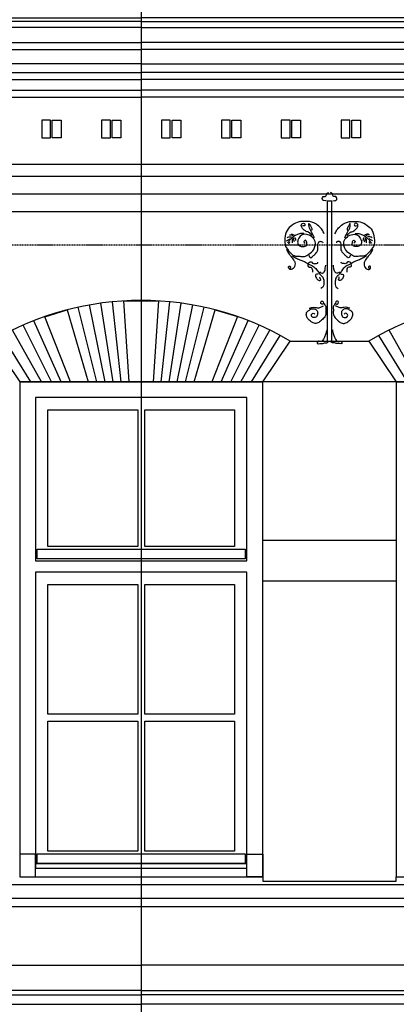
# Model space of a CAD drawing. Extents: x 0 to 286551, y -50 to 581131.
# Tile 45 of 207: x 94388 to 96526, y 560995 to 566581. Entities that reach past the tile are written whole.
import ezdxf

# ---------------------------------------------------------------- set-up
doc = ezdxf.new("R2010")
doc.units = 0
doc.header["$MEASUREMENT"] = 0
doc.linetypes.add('HIDDEN', pattern=[9.525, 6.35, -3.175])
for name, color, linetype in [('0.09', 7, 'CONTINUOUS'), ('0.13', 5, 'CONTINUOUS'), ('0.18', 1, 'CONTINUOUS'), ('0.25', 2, 'CONTINUOUS'), ('0.25 GRIJS', 252, 'CONTINUOUS')]:
    doc.layers.add(name, color=color, linetype=linetype)
doc.layers.add('HULPLIJNEN', color=252, linetype='CONTINUOUS', plot=False)

msp = doc.modelspace()

# ---------------------------------------------------------------- linework, layer by layer
at = {"layer": '0.09'}
msp.add_lwpolyline([(96161.1, 565551.6), (96133.7, 565551.6), (96133.7, 564757.2), (96161.1, 564757.2)], close=True, dxfattribs=at)
for points, knots in [([(96128.9, 565554.9), (96124.3, 565554.4), (96117.8, 565553.7), (96107.9, 565557.1), (96105, 565567), (96109.1, 565578.6), (96117.6, 565577.4), (96124.3, 565576.5), (96131.2, 565584.7), (96131.2, 565597.2), (96139.5, 565599.3), (96142.6, 565600)], [0, 0, 0, 0, 13.707005, 19.847006, 29.281051, 41.897557, 47.5414, 53.185654, 61.165989, 75.984551, 84.667914, 84.667914, 84.667914, 84.667914]), ([(96165.9, 565554.9), (96170.5, 565554.4), (96177.1, 565553.7), (96187, 565557.1), (96189.9, 565567), (96185.7, 565578.6), (96177.2, 565577.4), (96170.5, 565576.5), (96163.6, 565584.7), (96163.6, 565597.2), (96155.3, 565599.3), (96152.2, 565600)], [0, 0, 0, 0, 13.707005, 19.847006, 29.281051, 41.897557, 47.5414, 53.185654, 61.165989, 75.984551, 84.667914, 84.667914, 84.667914, 84.667914]), ([(96116.8, 565366.4), (96113.4, 565374.3), (96106.4, 565391), (96084.8, 565411.4), (96054.9, 565434.5), (96013.9, 565438), (95970.7, 565435.4), (95933.9, 565417.2), (95901.5, 565386.2), (95891.8, 565342), (95892, 565294.7), (95920.2, 565265.5), (95944.2, 565237.4), (95976.5, 565240.8), (96005.7, 565234), (96033.1, 565252.8), (96062.3, 565275.6), (96072.6, 565320.2), (96047.7, 565351.4), (96017.9, 565366.1), (95983.7, 565361.7), (95970, 565337.2), (95963.1, 565314.3), (95976.9, 565295.2), (95997, 565293.9), (96021.2, 565297.5), (96018.6, 565316.3), (96012.4, 565335.5), (95997.5, 565321), (96005.7, 565316.4), (96009.8, 565314.1)], [0, 0, 0, 0, 25.446533, 53.624971, 88.035911, 136.50582, 171.959465, 217.276538, 256.718654, 301.735856, 349.744584, 389.577094, 421.057127, 453.113084, 480.457483, 507.441725, 546.88449, 591.972888, 625.444201, 658.586774, 689.271775, 717.055328, 737.820327, 757.400227, 777.05113, 798.649325, 814.580094, 829.41846, 840.685506, 851.952553, 851.952553, 851.952553, 851.952553]), ([(96178.1, 565366.4), (96181.4, 565374.3), (96188.4, 565391), (96210, 565411.4), (96239.9, 565434.5), (96280.9, 565438), (96324.1, 565435.4), (96360.9, 565417.2), (96393.3, 565386.2), (96403, 565342), (96402.8, 565294.7), (96374.6, 565265.5), (96350.6, 565237.4), (96318.3, 565240.8), (96289.1, 565234), (96261.7, 565252.8), (96232.6, 565275.6), (96222.3, 565320.2), (96247.2, 565351.4), (96276.9, 565366.1), (96311.1, 565361.7), (96324.8, 565337.2), (96331.8, 565314.3), (96317.9, 565295.2), (96297.8, 565293.9), (96273.6, 565297.5), (96276.2, 565316.3), (96282.4, 565335.5), (96297.3, 565321), (96289.1, 565316.4), (96285.1, 565314.1)], [0, 0, 0, 0, 25.446533, 53.624971, 88.035911, 136.50582, 171.959465, 217.276538, 256.718654, 301.735856, 349.744584, 389.577094, 421.057127, 453.113084, 480.457483, 507.441725, 546.88449, 591.972888, 625.444201, 658.586774, 689.271775, 717.055328, 737.820327, 757.400227, 777.05113, 798.649325, 814.580094, 829.41846, 840.685506, 851.952553, 851.952553, 851.952553, 851.952553]), ([(96046.6, 565357.4), (96041.9, 565363.9), (96032.6, 565376.6), (96010.6, 565380.1), (95996.4, 565393.1), (95987.2, 565405.6), (95986, 565419), (95993.6, 565426.6), (96005.8, 565427.7), (96007.9, 565417.9), (96005.7, 565410.2), (95998.6, 565411.2), (95995.2, 565412.9), (95993.4, 565413.8)], [0, 0, 0, 0, 23.377311, 45.086203, 62.840092, 79.844025, 91.127857, 99.107996, 110.396094, 118.811013, 124.949479, 130.593322, 136.733592, 136.733592, 136.733592, 136.733592]), ([(96061.2, 565343.7), (96055.3, 565356.6), (96046.7, 565375.2), (96031.6, 565398.8), (96030.9, 565411.7), (96029.4, 565431.9), (96039.1, 565407.8), (96046.6, 565400.7), (96048, 565389.7), (96045.2, 565386.6), (96044.2, 565385.6)], [0, 0, 0, 0, 43.256587, 62.365192, 79.462501, 88.32835, 104.226152, 120.823716, 128.883477, 132.914079, 132.914079, 132.914079, 132.914079]), ([(96233.7, 565343.7), (96239.6, 565356.6), (96248.1, 565375.2), (96263.3, 565398.8), (96264, 565411.7), (96265.4, 565431.9), (96255.7, 565407.8), (96248.2, 565400.7), (96246.9, 565389.7), (96249.7, 565386.6), (96250.6, 565385.6)], [0, 0, 0, 0, 43.256587, 62.365192, 79.462501, 88.32835, 104.226152, 120.823716, 128.883477, 132.914079, 132.914079, 132.914079, 132.914079]), ([(96248.2, 565357.4), (96253, 565363.9), (96262.2, 565376.6), (96284.3, 565380.1), (96298.5, 565393.1), (96307.6, 565405.6), (96308.8, 565419), (96301.2, 565426.6), (96289.1, 565427.7), (96287, 565417.9), (96289.1, 565410.2), (96296.2, 565411.2), (96299.6, 565412.9), (96301.4, 565413.8)], [0, 0, 0, 0, 23.377311, 45.086203, 62.840092, 79.844025, 91.127857, 99.107996, 110.396094, 118.811013, 124.949479, 130.593322, 136.733592, 136.733592, 136.733592, 136.733592]), ([(95903.1, 565326), (95907.5, 565329.2), (95913.6, 565333.7), (95920.6, 565336.5), (95922.5, 565337.2)], [0, 0, 0, 0, 16.324376, 22.464755, 22.464755, 22.464755, 22.464755]), ([(95906.4, 565342.9), (95909.7, 565345.5), (95917, 565351.3), (95926.3, 565350), (95931.3, 565349.3)], [0, 0, 0, 0, 12.306101, 26.819545, 26.819545, 26.819545, 26.819545]), ([(96001.5, 565368.7), (95996.9, 565368.9), (95984.5, 565369.4), (95966.5, 565363.9), (95946.6, 565355.4), (95933, 565341.8), (95918.4, 565328.7), (95912.2, 565318.2), (95908.8, 565312.3)], [0, 0, 0, 0, 13.707005, 36.977463, 55.729806, 78.026932, 93.9875, 114.331969, 114.331969, 114.331969, 114.331969]), ([(95920.1, 565359.8), (95924, 565360.3), (95931.1, 565361.3), (95936.8, 565357), (95939.4, 565355)], [0, 0, 0, 0, 11.288097, 20.689791, 20.689791, 20.689791, 20.689791]), ([(95928.9, 565366.3), (95932.5, 565365.4), (95939.6, 565363.8), (95945.4, 565359.5), (95948.3, 565357.4)], [0, 0, 0, 0, 10.966221, 21.477747, 21.477747, 21.477747, 21.477747]), ([(95937, 565314.7), (95937, 565320.3), (95937, 565327.8), (95937, 565335.4), (95937, 565337.2)], [0, 0, 0, 0, 16.925332, 22.567387, 22.567387, 22.567387, 22.567387]), ([(95956.3, 565329.2), (95955.8, 565333), (95954.9, 565338.9), (95952.4, 565344.3), (95951.5, 565346.1)], [0, 0, 0, 0, 11.539919, 17.678385, 17.678385, 17.678385, 17.678385]), ([(96029.7, 565244.6), (96030.5, 565241.8), (96032.1, 565235.9), (96042.6, 565227.4), (96054, 565241.7), (96068.7, 565252.8), (96083.9, 565274.4), (96080.5, 565297.2), (96082.2, 565314), (96089.5, 565324.5), (96098.5, 565323.3), (96106.8, 565323), (96108.2, 565317.6), (96108.7, 565315.5)], [0, 0, 0, 0, 8.681164, 18.521774, 32.391918, 52.350883, 78.75484, 104.558626, 118.472046, 130.455836, 136.099679, 145.292566, 151.431032, 151.431032, 151.431032, 151.431032]), ([(96265.1, 565244.6), (96264.4, 565241.8), (96262.7, 565235.9), (96252.3, 565227.4), (96240.8, 565241.7), (96226.2, 565252.8), (96210.9, 565274.4), (96214.3, 565297.2), (96212.6, 565314), (96205.4, 565324.5), (96196.3, 565323.3), (96188, 565323), (96186.7, 565317.6), (96186.1, 565315.5)], [0, 0, 0, 0, 8.681164, 18.521774, 32.391918, 52.350883, 78.75484, 104.558626, 118.472046, 130.455836, 136.099679, 145.292566, 151.431032, 151.431032, 151.431032, 151.431032]), ([(96293.3, 565368.7), (96297.9, 565368.9), (96310.3, 565369.4), (96328.3, 565363.9), (96348.3, 565355.4), (96361.8, 565341.8), (96376.4, 565328.7), (96382.6, 565318.2), (96386.1, 565312.3)], [0, 0, 0, 0, 13.707005, 36.977463, 55.729806, 78.026932, 93.9875, 114.331969, 114.331969, 114.331969, 114.331969]), ([(96338.5, 565329.2), (96339.1, 565333), (96339.9, 565338.9), (96342.4, 565344.3), (96343.3, 565346.1)], [0, 0, 0, 0, 11.539919, 17.678385, 17.678385, 17.678385, 17.678385]), ([(96365.9, 565366.3), (96362.3, 565365.4), (96355.2, 565363.8), (96349.4, 565359.5), (96346.5, 565357.4)], [0, 0, 0, 0, 10.966221, 21.477747, 21.477747, 21.477747, 21.477747]), ([(96374.8, 565359.8), (96370.9, 565360.3), (96363.7, 565361.3), (96358, 565357), (96355.4, 565355)], [0, 0, 0, 0, 11.288097, 20.689791, 20.689791, 20.689791, 20.689791]), ([(96357.8, 565314.7), (96357.8, 565320.3), (96357.8, 565327.8), (96357.8, 565335.4), (96357.8, 565337.2)], [0, 0, 0, 0, 16.925332, 22.567387, 22.567387, 22.567387, 22.567387]), ([(96388.5, 565342.9), (96385.1, 565345.5), (96377.8, 565351.3), (96368.5, 565350), (96363.5, 565349.3)], [0, 0, 0, 0, 12.306101, 26.819545, 26.819545, 26.819545, 26.819545]), ([(96391.7, 565326), (96387.3, 565329.2), (96381.2, 565333.7), (96374.2, 565336.5), (96372.3, 565337.2)], [0, 0, 0, 0, 16.324376, 22.464755, 22.464755, 22.464755, 22.464755]), ([(95903.1, 565278.4), (95906.4, 565270.6), (95912.6, 565256.1), (95929, 565238.5), (95941.9, 565221.5), (95952, 565204.3), (95951.3, 565188.1), (95947.2, 565173.4), (95936, 565165.8), (95924, 565160.8), (95917.7, 565167.8), (95913.2, 565173.8), (95914.6, 565183.5), (95924.3, 565183.5), (95927.7, 565173.6), (95922.5, 565170.4), (95920.1, 565168.8)], [0, 0, 0, 0, 25.233076, 47.012627, 71.1951, 89.943189, 104.450815, 118.981355, 133.334734, 144.878901, 152.311052, 158.809948, 167.999587, 173.643841, 182.324852, 190.304991, 190.304991, 190.304991, 190.304991]), ([(96391.7, 565278.4), (96388.4, 565270.6), (96382.2, 565256.1), (96365.8, 565238.5), (96353, 565221.5), (96342.9, 565204.3), (96343.6, 565188.1), (96347.6, 565173.4), (96358.8, 565165.8), (96370.8, 565160.8), (96377.2, 565167.8), (96381.6, 565173.8), (96380.2, 565183.5), (96370.5, 565183.5), (96367.1, 565173.6), (96372.3, 565170.4), (96374.8, 565168.8)], [0, 0, 0, 0, 25.233076, 47.012627, 71.1951, 89.943189, 104.450815, 118.981355, 133.334734, 144.878901, 152.311052, 158.809948, 167.999587, 173.643841, 182.324852, 190.304991, 190.304991, 190.304991, 190.304991]), ([(95937, 565241.3), (95944.4, 565236.6), (95959.5, 565226.9), (95982.6, 565216.7), (96007.4, 565208.4), (96026.3, 565194.4), (96049.8, 565185.1), (96069.9, 565170.8), (96082.9, 565149.3), (96095.3, 565132.5), (96112.2, 565119.8), (96115.4, 565098.9), (96116.4, 565080), (96111.4, 565063.1), (96102.4, 565058.3), (96098.2, 565056)], [0, 0, 0, 0, 26.408649, 53.832351, 75.541243, 104.441526, 123.19375, 151.410072, 176.242279, 198.021571, 213.982336, 237.453448, 256.796764, 272.363529, 286.233674, 286.233674, 286.233674, 286.233674]), ([(96027.3, 565201.8), (96030.9, 565204.5), (96036.9, 565209), (96048.5, 565205.6), (96053.7, 565195.3), (96066.3, 565198), (96081.2, 565196.5), (96080.6, 565203.9), (96080.5, 565205.1)], [0, 0, 0, 0, 12.619585, 21.037102, 33.021354, 41.084515, 58.693448, 61.917519, 61.917519, 61.917519, 61.917519]), ([(96357.8, 565241.3), (96350.4, 565236.6), (96335.3, 565226.9), (96312.2, 565216.7), (96287.4, 565208.4), (96268.5, 565194.4), (96245, 565185.1), (96225, 565170.8), (96211.9, 565149.3), (96199.5, 565132.5), (96182.6, 565119.8), (96179.4, 565098.9), (96178.4, 565080), (96183.5, 565063.1), (96192.4, 565058.3), (96196.6, 565056)], [0, 0, 0, 0, 26.408649, 53.832351, 75.541243, 104.441526, 123.19375, 151.410072, 176.242279, 198.021571, 213.982336, 237.453448, 256.796764, 272.363529, 286.233674, 286.233674, 286.233674, 286.233674]), ([(96267.5, 565201.8), (96263.9, 565204.5), (96257.9, 565209), (96246.3, 565205.6), (96241.1, 565195.3), (96228.5, 565198), (96213.6, 565196.5), (96214.2, 565203.9), (96214.3, 565205.1)], [0, 0, 0, 0, 12.619585, 21.037102, 33.021354, 41.084515, 58.693448, 61.917519, 61.917519, 61.917519, 61.917519]), ([(96024.1, 565191.4), (96024.3, 565186.4), (96024.7, 565176.7), (96038.7, 565178.4), (96048.2, 565171.5), (96050.1, 565161.9), (96049.8, 565154.3), (96049.9, 565150.5), (96049.9, 565148.6)], [0, 0, 0, 0, 12.51238, 24.056547, 33.897157, 45.632903, 51.27468, 56.916457, 56.916457, 56.916457, 56.916457]), ([(96091.8, 565151.1), (96095.3, 565147.3), (96103.1, 565139), (96121.7, 565151.3), (96122.8, 565170.1), (96124.8, 565182.5), (96125.7, 565188.1)], [0, 0, 0, 0, 13.870144, 30.470984, 51.395994, 68.493303, 68.493303, 68.493303, 68.493303]), ([(96203, 565151.1), (96199.5, 565147.3), (96191.7, 565139), (96173.2, 565151.3), (96172, 565170.1), (96170, 565182.5), (96169.2, 565188.1)], [0, 0, 0, 0, 13.870144, 30.470984, 51.395994, 68.493303, 68.493303, 68.493303, 68.493303]), ([(96270.8, 565191.4), (96270.5, 565186.4), (96270.1, 565176.7), (96256.2, 565178.4), (96246.7, 565171.5), (96244.7, 565161.9), (96245, 565154.3), (96245, 565150.5), (96245, 565148.6)], [0, 0, 0, 0, 12.51238, 24.056547, 33.897157, 45.632903, 51.27468, 56.916457, 56.916457, 56.916457, 56.916457]), ([(96083.7, 565137.4), (96078.2, 565137.5), (96064.5, 565137.8), (96070.7, 565113.7), (96081.1, 565104.8), (96091.2, 565099.2), (96101, 565106.7), (96089.9, 565114.1), (96093.4, 565120.1), (96095, 565122.9)], [0, 0, 0, 0, 13.918643, 34.21272, 50.173289, 58.590806, 66.022957, 76.122647, 84.537448, 84.537448, 84.537448, 84.537448]), ([(96211.1, 565137.4), (96216.6, 565137.5), (96230.3, 565137.8), (96224.2, 565113.7), (96213.7, 565104.8), (96203.6, 565099.2), (96193.9, 565106.7), (96204.9, 565114.1), (96201.4, 565120.1), (96199.8, 565122.9)], [0, 0, 0, 0, 13.918643, 34.21272, 50.173289, 58.590806, 66.022957, 76.122647, 84.537448, 84.537448, 84.537448, 84.537448]), ([(96113.9, 564973.1), (96112.5, 564970.6), (96110.1, 564966.4), (96100.2, 564966.4), (96094.6, 564977.1), (96101.1, 564984.7), (96111.2, 564984.8), (96113.1, 564968.5), (96129.1, 564957.9), (96123.6, 564933.4), (96130.2, 564908.4), (96111.9, 564884), (96093.2, 564867.7), (96071, 564854.5), (96046.9, 564864.6), (96027, 564877.8), (96016.1, 564898.5), (96013.9, 564919.8), (96030, 564932), (96046.1, 564942.6), (96066.5, 564940.3), (96081.4, 564926.6), (96079.5, 564908.5), (96073.3, 564892.1), (96059.4, 564890.1), (96048.2, 564892.6), (96042.5, 564903.2), (96046.9, 564912.2), (96055.5, 564919.7), (96061.4, 564913.9), (96064.4, 564910.9)], [0, 0, 0, 0, 7.743401, 13.623997, 26.02354, 33.766941, 39.647126, 52.046863, 73.243399, 90.877944, 120.268759, 147.778623, 174.56405, 197.507162, 218.507943, 247.906249, 267.815262, 287.968829, 304.598092, 324.511399, 344.829997, 361.459064, 379.093608, 396.38641, 408.413938, 417.184106, 430.329364, 436.72478, 446.977803, 457.929778, 457.929778, 457.929778, 457.929778]), ([(96180.9, 564973.1), (96182.3, 564970.6), (96184.7, 564966.4), (96194.6, 564966.4), (96200.3, 564977.1), (96193.7, 564984.7), (96183.6, 564984.8), (96181.7, 564968.5), (96165.7, 564957.9), (96171.2, 564933.4), (96164.7, 564908.4), (96182.9, 564884), (96201.6, 564867.7), (96223.8, 564854.5), (96247.9, 564864.6), (96267.8, 564877.8), (96278.7, 564898.5), (96281, 564919.8), (96264.8, 564932), (96248.8, 564942.6), (96228.3, 564940.3), (96213.4, 564926.6), (96215.3, 564908.5), (96221.5, 564892.1), (96235.4, 564890.1), (96246.7, 564892.6), (96252.4, 564903.2), (96247.9, 564912.2), (96239.3, 564919.7), (96233.5, 564913.9), (96230.5, 564910.9)], [0, 0, 0, 0, 7.743401, 13.623997, 26.02354, 33.766941, 39.647126, 52.046863, 73.243399, 90.877944, 120.268759, 147.778623, 174.56405, 197.507162, 218.507943, 247.906249, 267.815262, 287.968829, 304.598092, 324.511399, 344.829997, 361.459064, 379.093608, 396.38641, 408.413938, 417.184106, 430.329364, 436.72478, 446.977803, 457.929778, 457.929778, 457.929778, 457.929778]), ([(96032.4, 564943.7), (96038, 564945.7), (96049.1, 564949.7), (96068, 564949.7), (96087.9, 564942.6), (96102.2, 564953.7), (96111.1, 564956.9), (96113.9, 564957.9)], [0, 0, 0, 0, 17.540414, 35.181791, 56.333865, 75.871848, 84.919117, 84.919117, 84.919117, 84.919117]), ([(96262.4, 564943.7), (96256.8, 564945.7), (96245.7, 564949.7), (96226.8, 564949.7), (96206.9, 564942.6), (96192.6, 564953.7), (96183.7, 564956.9), (96180.9, 564957.9)], [0, 0, 0, 0, 17.540414, 35.181791, 56.333865, 75.871848, 84.919117, 84.919117, 84.919117, 84.919117]), ([(96131.5, 564821.1), (96129.6, 564812.1), (96126.3, 564796.5), (96118.2, 564776.9), (96110.1, 564762.9), (96097.5, 564751.7), (96080.8, 564761.2), (96074.2, 564739), (96092.9, 564745.7), (96106.8, 564742.7), (96119.7, 564748.7), (96134.9, 564746.1), (96140.2, 564753.6), (96143.8, 564758.7)], [0, 0, 0, 0, 27.577592, 48.072722, 62.608488, 77.14672, 92.758846, 104.39739, 118.894805, 131.161563, 150.411774, 158.218042, 174.79317, 174.79317, 174.79317, 174.79317]), ([(96163.3, 564821.1), (96165.2, 564812.1), (96168.6, 564796.5), (96176.6, 564776.9), (96184.7, 564762.9), (96197.3, 564751.7), (96214.1, 564761.2), (96220.6, 564739), (96202, 564745.7), (96188.1, 564742.7), (96175.1, 564748.7), (96159.9, 564746.1), (96154.6, 564753.6), (96151, 564758.7)], [0, 0, 0, 0, 27.577592, 48.072722, 62.608488, 77.14672, 92.758846, 104.39739, 118.894805, 131.161563, 150.411774, 158.218042, 174.79317, 174.79317, 174.79317, 174.79317])]:
    msp.add_open_spline(points, degree=3, knots=knots, dxfattribs=at)
for points in [[(95916.8, 565309), (95918.7, 565313.9), (95920.6, 565318.7), (95922.5, 565323.5)], [(95948.3, 565321.1), (95946.4, 565328.4), (95944.5, 565335.6), (95942.6, 565342.9)], [(96346.5, 565321.1), (96348.4, 565328.4), (96350.3, 565335.6), (96352.2, 565342.9)], [(96378, 565309), (96376.1, 565313.9), (96374.2, 565318.7), (96372.3, 565323.5)]]:
    msp.add_open_spline(points, degree=3, dxfattribs=at)
at = {"layer": '0.13'}
for points in [[(90865.4, 566281.2), (95078.4, 566281.2)], [(99291.4, 566281.2), (95078.4, 566281.2)], [(90905.4, 566241.2), (95078.4, 566241.2)], [(99251.4, 566241.2), (95078.4, 566241.2)], [(90925.4, 566181.2), (95078.4, 566181.2)], [(99231.4, 566181.2), (95078.4, 566181.2)], [(90955.4, 566141.2), (95078.4, 566141.2)], [(99201.4, 566141.2), (95078.4, 566141.2)], [(99211.4, 565491.2), (90945.4, 565491.2)], [(94826, 564527.2), (94721, 564949.8)], [(94873.2, 564527.2), (94785.3, 564962.6)], [(94919.6, 564527.2), (94849.9, 564972.9)], [(94965.3, 564527.2), (94914.9, 564980.6)], [(95190.9, 564527.2), (95241, 564980.7)], [(95236.6, 564527.2), (95306, 564973)], [(95282.9, 564527.2), (95370.6, 564962.8)], [(95330.1, 564527.2), (95434.9, 564950)], [(94624.3, 564527.2), (94469.6, 564873.2)], [(95531.8, 564527.2), (95686.3, 564873.5)], [(94511.7, 564527.2), (94348.5, 564819.9)], [(94569.2, 564527.2), (94408.6, 564847.8)], [(95586.8, 564527.2), (95747.4, 564848.2)], [(95644.3, 564527.2), (95807.5, 564820.3)], [(96649.7, 564527.2), (96486.5, 564819.9)], [(94451.3, 564527.2), (94289.4, 564789.5)], [(95704.6, 564527.2), (95866.6, 564790)], [(96589.3, 564527.2), (96427.4, 564789.5)], [(96370.2, 564757.2), (96526.4, 564527.2), (95768.4, 564527.2), (95924.6, 564757.2), (96370.2, 564757.2)], [(95768.4, 563627.2), (96526.4, 563627.2)], [(95768.4, 563627.2), (96526.4, 563627.2)], [(95768.4, 563397.2), (96526.4, 563397.2)], [(95768.4, 563397.2), (96526.4, 563397.2)], [(91495.4, 561217.2), (95078.4, 561217.2)], [(98661.4, 561217.2), (95078.4, 561217.2)]]:
    msp.add_lwpolyline(points, dxfattribs=at)
for points in [[(94232.2, 564757.2), (94388.4, 564527.2), (95768.4, 564527.2), (95924.6, 564757.2, 0.27352)], [(96370.2, 564757.2), (96526.4, 564527.2), (97906.4, 564527.2), (98062.6, 564757.2, 0.27352)]]:
    msp.add_lwpolyline(points, format="xyb", close=True, dxfattribs=at)
for points in [[(94488.4, 563577.2), (95668.4, 563577.2), (95668.4, 563522.2), (94488.4, 563522.2)], [(94478.4, 561847.2), (94388.4, 561847.2), (94388.4, 561717.2), (94478.4, 561717.2)], [(94488.4, 561848.2), (95668.4, 561848.2), (95668.4, 561793.2), (94488.4, 561793.2)], [(95678.4, 561847.2), (95768.4, 561847.2), (95768.4, 561717.2), (95678.4, 561717.2)]]:
    msp.add_lwpolyline(points, close=True, dxfattribs=at)
msp.add_lwpolyline([(99241.4, 561597.2), (99241.4, 561587.2), (99231.4, 561587.2, -0.414214), (99201.4, 561557.2), (99201.4, 561547.2), (99201.4, 561547.2), (90965.4, 561547.2)], format="xyb", dxfattribs=at)
at = {"layer": '0.18'}
for points in [[(95078.4, 566536.2), (90535.4, 566536.2)], [(95078.4, 566536.2), (99621.4, 566536.2)], [(90620.4, 566451.2), (95078.4, 566451.2)], [(99536.4, 566451.2), (95078.4, 566451.2)], [(90635.4, 566411.2), (95078.4, 566411.2)], [(99521.4, 566411.2), (95078.4, 566411.2)], [(95078.4, 566331.2), (90650.4, 566331.2)], [(95078.4, 566331.2), (99506.4, 566331.2)], [(99231.5, 565591.2), (90925.3, 565591.2)], [(95010.6, 564527.2), (94980, 564985.8), (95175.9, 564985.8), (95145.6, 564527.2), (95010.6, 564527.2)], [(94677.1, 564527.2), (94531.4, 564896.1), (94657.2, 564934.4), (94777.8, 564527.2), (94677.1, 564527.2)], [(95378.4, 564527.2), (95498.7, 564934.7), (95624.5, 564896.4), (95478.9, 564527.2), (95378.4, 564527.2)], [(95768.4, 561717.2), (95768.4, 561693.4), (96526.4, 561693.4), (96526.4, 561717.2)], [(90831.2, 560994.5), (95078.4, 560994.5)], [(99325.6, 560994.5), (95078.4, 560994.5)]]:
    msp.add_lwpolyline(points, dxfattribs=at)
for points in [[(90855.4, 565691.2), (90855.4, 565761.2), (99301.4, 565761.2), (99301.4, 565691.2)], [(94478.4, 563511.2), (95678.4, 563511.2), (95678.4, 564437.2), (94478.4, 564437.2)], [(94548.4, 564367.2), (95058.4, 564367.2), (95058.4, 563592.2), (94548.4, 563592.2)], [(95098.4, 564367.2), (95608.4, 564367.2), (95608.4, 563592.2), (95098.4, 563592.2)], [(95678.4, 563447.2), (94478.4, 563447.2), (94478.4, 561767.2), (95678.4, 561767.2)], [(94478.4, 561793.2), (95678.4, 561793.2), (95678.4, 563447.2), (94478.4, 563447.2)], [(94548.4, 563377.2), (95058.4, 563377.2), (95058.4, 562640.2), (94548.4, 562640.2)], [(95098.4, 563377.2), (95608.4, 563377.2), (95608.4, 562640.2), (95098.4, 562640.2)], [(94548.4, 562600.2), (95058.4, 562600.2), (95058.4, 561863.2), (94548.4, 561863.2)], [(95098.4, 562600.2), (95608.4, 562600.2), (95608.4, 561863.2), (95098.4, 561863.2)]]:
    msp.add_lwpolyline(points, close=True, dxfattribs=at)
at = {"layer": '0.25'}
for points in [[(95078.4, 566571.2), (90515.4, 566571.2), (90515.4, 566591.2), (95078.4, 566591.2)], [(95078.4, 566571.2), (99641.4, 566571.2), (99641.4, 566591.2), (95078.4, 566591.2)], [(95078.4, 561072.9), (90762.8, 561072.9), (90762.8, 561047.5), (95078.4, 561047.5)], [(95078.4, 561072.9), (99394, 561072.9), (99394, 561047.5), (95078.4, 561047.5)]]:
    msp.add_lwpolyline(points, dxfattribs=at)
for points in [[(94388.4, 561717.2), (95768.4, 561717.2), (95768.4, 564527.2), (94388.4, 564527.2)], [(96526.4, 561717.2), (97906.4, 561717.2), (97906.4, 564527.2), (96526.4, 564527.2)], [(99281.4, 561597.2), (99281.4, 561672.2), (90965.4, 561672.2), (90965.4, 561597.2)]]:
    msp.add_lwpolyline(points, close=True, dxfattribs=at)
at = {"layer": '0.25 GRIJS'}
for points in [[(94563.4, 565911.2), (94563.4, 566011.2), (94513.4, 566011.2), (94513.4, 565911.2)], [(94573.4, 565911.2), (94573.4, 566011.2), (94623.4, 566011.2), (94623.4, 565911.2)], [(94903.4, 565911.2), (94903.4, 566011.2), (94853.4, 566011.2), (94853.4, 565911.2)], [(94913.4, 565911.2), (94913.4, 566011.2), (94963.4, 566011.2), (94963.4, 565911.2)], [(95243.4, 565911.2), (95243.4, 566011.2), (95193.4, 566011.2), (95193.4, 565911.2)], [(95253.4, 565911.2), (95253.4, 566011.2), (95303.4, 566011.2), (95303.4, 565911.2)], [(95583.4, 565911.2), (95583.4, 566011.2), (95533.4, 566011.2), (95533.4, 565911.2)], [(95593.4, 565911.2), (95593.4, 566011.2), (95643.4, 566011.2), (95643.4, 565911.2)], [(95923.4, 565911.2), (95923.4, 566011.2), (95873.4, 566011.2), (95873.4, 565911.2)], [(95933.4, 565911.2), (95933.4, 566011.2), (95983.4, 566011.2), (95983.4, 565911.2)], [(96263.4, 565911.2), (96263.4, 566011.2), (96213.4, 566011.2), (96213.4, 565911.2)], [(96273.4, 565911.2), (96273.4, 566011.2), (96323.4, 566011.2), (96323.4, 565911.2)]]:
    msp.add_lwpolyline(points, close=True, dxfattribs=at)
at = {"layer": 'HULPLIJNEN'}
msp.add_lwpolyline([(95078.4, 572415.1), (95078.4, 551489.8)], dxfattribs=at)
at = {"layer": 'HULPLIJNEN', "linetype": 'HIDDEN'}
msp.add_lwpolyline([(80351, 565304.2), (146944.1, 565304.2)], dxfattribs=at)

doc.saveas('drawing.dxf')
